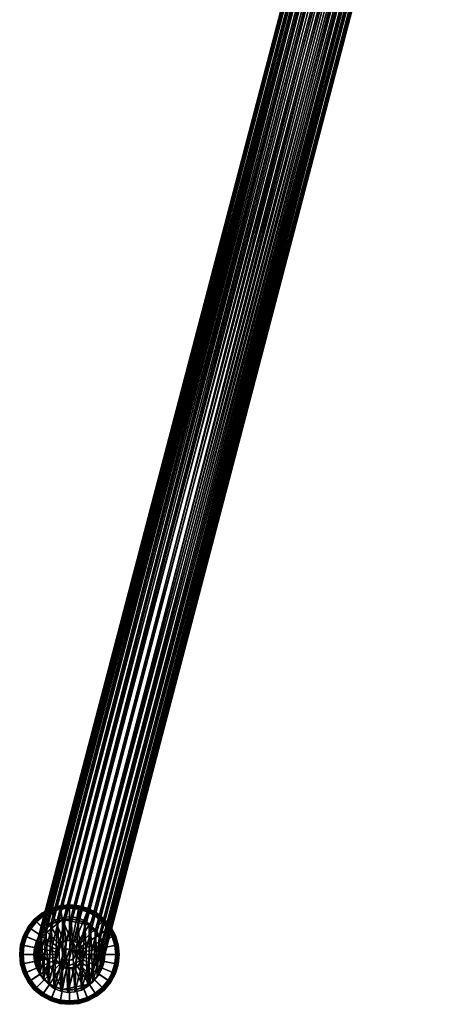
# Model space of a CAD drawing. Header units: millimetres. Extents: x -735 to 735, y -989 to 989.
# Tile 1 of 256: x -735 to -444, y -989 to -297. Entities that reach past the tile are written whole.
import ezdxf

# ---------------------------------------------------------------- set-up
doc = ezdxf.new("R2010")
doc.units = ezdxf.units.MM
doc.layers.add('kostra', color=7, linetype='Continuous')

msp = doc.modelspace()

# ---------------------------------------------------------------- meshes
at = {"layer": 'kostra'}
mesh = msp.add_polyface(dxfattribs=at)
corners = [(-461.72, -80.52, 1934.93), (-457.27, -79.63, 1933.8), (-456.61, -75.86, 1939.17), (-461.06, -76.71, 1940.35), (-466.09, -80.67, 1935.56), (-465.42, -76.85, 1940.99), (-470.46, -80.14, 1935.75), (-469.8, -76.34, 1941.15), (-453.67, -81.26, 1926.68), (-449.86, -78.69, 1924.79), (-449.21, -75.48, 1930.1), (-453, -77.94, 1932.18), (-457.96, -83.02, 1928.19), (-462.42, -83.95, 1929.26), (-466.78, -84.1, 1929.88), (-471.16, -83.55, 1930.11), (-475.64, -82.22, 1929.91), (-474.95, -78.86, 1935.47), (-479.95, -80.06, 1929.24), (-479.29, -76.79, 1934.65), (-450.54, -81.53, 1919.26), (-447.42, -78.18, 1917.3), (-446.77, -75.46, 1922.6), (-454.37, -84.19, 1920.98), (-458.67, -86.01, 1922.36), (-463.14, -86.97, 1923.36), (-467.51, -87.13, 1923.97), (-471.88, -86.56, 1924.24), (-476.34, -85.18, 1924.14), (-480.64, -82.94, 1923.62), (-484.48, -79.92, 1922.67), (-483.82, -77.15, 1928.09), (-698.79, -927.39, 19.85), (-467.51, -43.4, 1903.45), (-463.14, -43.98, 1903.18), (-689.27, -930.19, 18.68), (-458.67, -45.36, 1903.28), (-454.37, -47.59, 1903.8), (-693.87, -928.25, 19.24), (-681.78, -936.73, 17.76), (-450.54, -50.61, 1904.75), (-447.42, -54.25, 1906.08), (-676.28, -950.41, 17.08), (-445.19, -58.27, 1907.69), (-443.91, -62.4, 1909.47), (-679.14, -940.93, 17.44), (-685.19, -933.07, 18.18), (-676.09, -955.38, 17.06), (-443.51, -66.4, 1911.3), (-443.91, -70.36, 1913.2), (-723.78, -957.59, 22.92), (-489.83, -72.26, 1919.73), (-491.11, -68.13, 1917.95), (-723.97, -952.62, 22.94), (-491.51, -64.13, 1916.13), (-491.11, -60.17, 1914.22), (-719.6, -938.63, 22.4), (-489.83, -56.17, 1912.18), (-487.6, -52.35, 1910.12), (-721.86, -943.01, 22.68), (-712.83, -931.48, 21.57), (-484.48, -49.01, 1908.16), (-480.64, -46.35, 1906.45), (-703.73, -927.68, 20.46), (-476.34, -44.52, 1905.06), (-471.88, -43.56, 1904.06), (-708.49, -929.07, 21.04), (-716.58, -934.73, 22.03)]
mesh.append_faces([[corners[k] for k in face] for face in [(0, 1, 2, 3), (4, 0, 3, 5), (6, 4, 5, 7), (8, 9, 10, 11), (12, 8, 11, 1), (13, 12, 1, 0), (14, 13, 0, 4), (15, 14, 4, 6), (16, 15, 6, 17), (18, 16, 17, 19), (20, 21, 22, 9), (23, 20, 9, 8), (24, 23, 8, 12), (25, 24, 12, 13), (26, 25, 13, 14), (27, 26, 14, 15), (28, 27, 15, 16), (29, 28, 16, 18), (30, 29, 18, 31), (32, 33, 34, 34), (35, 36, 37, 37), (36, 38, 34, 34), (39, 40, 41, 41), (42, 43, 44, 44), (43, 45, 41, 41), (40, 46, 37, 37), (47, 48, 49, 49), (48, 47, 44, 44), (50, 51, 52, 52), (53, 54, 55, 55), (56, 57, 58, 58), (57, 59, 55, 55), (60, 61, 62, 62), (63, 64, 65, 65), (32, 65, 33, 33), (64, 66, 62, 62), (61, 67, 58, 58), (54, 53, 52, 52)]])
mesh = msp.add_polyface(dxfattribs=at)
corners = [(-680.45, -969.37, 17.6), (-445.19, -74.37, 1915.24), (-447.42, -78.18, 1917.3), (-678.19, -964.99, 17.32), (-443.91, -70.36, 1913.2), (-687.22, -976.52, 18.43), (-450.54, -81.53, 1919.26), (-454.37, -84.19, 1920.98), (-696.32, -980.32, 19.54), (-458.67, -86.01, 1922.36), (-463.14, -86.97, 1923.36), (-691.56, -978.93, 18.96), (-683.47, -973.27, 17.97), (-701.27, -980.61, 20.15), (-467.51, -87.13, 1923.97), (-471.88, -86.56, 1924.24), (-710.78, -977.81, 21.32), (-476.34, -85.18, 1924.14), (-480.64, -82.94, 1923.62), (-706.18, -979.75, 20.76), (-718.28, -971.27, 22.24), (-484.48, -79.92, 1922.67), (-487.6, -76.28, 1921.35), (-489.83, -72.26, 1919.73), (-720.92, -967.07, 22.56), (-714.86, -974.93, 21.82), (-689.27, -930.19, 18.68), (-693.87, -928.25, 19.24), (-458.67, -45.36, 1903.28), (-681.78, -936.73, 17.76), (-685.19, -933.07, 18.18), (-450.54, -50.61, 1904.75), (-454.37, -47.59, 1903.8), (-679.14, -940.93, 17.44), (-445.19, -58.27, 1907.69), (-677.3, -945.55, 17.21), (-676.28, -950.41, 17.08), (-443.91, -62.4, 1909.47), (-676.09, -955.38, 17.06), (-447.42, -54.25, 1906.08), (-676.73, -960.27, 17.14), (-716.58, -934.73, 22.03), (-719.6, -938.63, 22.4), (-487.6, -52.35, 1910.12), (-721.86, -943.01, 22.68), (-723.32, -947.73, 22.86), (-491.11, -60.17, 1914.22), (-489.83, -56.17, 1912.18), (-703.73, -927.68, 20.46), (-471.88, -43.56, 1904.06), (-698.79, -927.39, 19.85), (-712.83, -931.48, 21.57), (-480.64, -46.35, 1906.45), (-708.49, -929.07, 21.04), (-476.34, -44.52, 1905.06), (-484.48, -49.01, 1908.16), (-491.11, -68.13, 1917.95), (-723.97, -952.62, 22.94), (-723.78, -957.59, 22.92), (-722.76, -962.45, 22.79), (-463.14, -43.98, 1903.18)]
mesh.append_faces([[corners[k] for k in face] for face in [(0, 1, 2, 2), (1, 3, 4, 4), (5, 6, 7, 7), (8, 9, 10, 10), (9, 11, 7, 7), (6, 12, 2, 2), (13, 14, 15, 15), (16, 17, 18, 18), (17, 19, 15, 15), (20, 21, 22, 22), (23, 24, 22, 22), (21, 25, 18, 18), (14, 13, 10, 10), (26, 27, 28, 28), (29, 30, 31, 31), (30, 26, 32, 32), (33, 34, 35, 35), (36, 37, 38, 38), (35, 34, 36, 36), (33, 29, 39, 39), (4, 3, 40, 40), (3, 1, 0, 0), (12, 0, 2, 2), (40, 38, 4, 4), (41, 42, 43, 43), (44, 45, 46, 46), (47, 42, 44, 44), (48, 49, 50, 50), (51, 52, 53, 53), (48, 53, 54, 54), (41, 55, 51, 51), (25, 21, 20, 20), (56, 57, 58, 58), (24, 23, 59, 59), (58, 59, 23, 23), (22, 24, 20, 20), (57, 46, 45, 45), (27, 50, 60, 60)]])
mesh = msp.add_polyface(dxfattribs=at)
corners = [(-687.22, -976.52, 18.43), (-454.37, -84.19, 1920.98), (-691.56, -978.93, 18.96), (-458.67, -86.01, 1922.36), (-696.32, -980.32, 19.54), (-450.54, -81.53, 1919.26), (-683.47, -973.27, 17.97), (-463.14, -86.97, 1923.36), (-701.27, -980.61, 20.15), (-710.78, -977.81, 21.32), (-480.64, -82.94, 1923.62), (-714.86, -974.93, 21.82), (-706.18, -979.75, 20.76), (-476.34, -85.18, 1924.14), (-471.88, -86.56, 1924.24), (-678.19, -964.99, 17.32), (-677.3, -945.55, 17.21), (-676.73, -960.27, 17.14), (-676.28, -950.41, 17.08), (-676.09, -955.38, 17.06), (-680.45, -969.37, 17.6), (-679.14, -940.93, 17.44), (-689.27, -930.19, 18.68), (-687.22, -976.52, 18.43), (-691.56, -978.93, 18.96), (-685.19, -933.07, 18.18), (-683.47, -973.27, 17.97), (-681.78, -936.73, 17.76), (-696.32, -980.32, 19.54), (-693.87, -928.25, 19.24), (-698.79, -927.39, 19.85), (-701.27, -980.61, 20.15), (-706.18, -979.75, 20.76), (-703.73, -927.68, 20.46), (-710.78, -977.81, 21.32), (-708.49, -929.07, 21.04), (-712.83, -931.48, 21.57), (-714.86, -974.93, 21.82), (-720.92, -967.07, 22.56), (-719.6, -938.63, 22.4), (-718.28, -971.27, 22.24), (-721.86, -943.01, 22.68), (-722.76, -962.45, 22.79), (-716.58, -934.73, 22.03), (-723.32, -947.73, 22.86), (-723.78, -957.59, 22.92), (-723.97, -952.62, 22.94)]
mesh.append_faces([[corners[k] for k in face] for face in [(0, 1, 2, 2), (2, 3, 4, 4), (5, 0, 6, 6), (4, 7, 8, 8), (9, 10, 11, 11), (12, 13, 9, 9), (14, 12, 8, 8), (15, 16, 17, 17), (17, 18, 19, 19), (20, 21, 15, 15), (22, 23, 24, 24), (23, 25, 26, 26), (26, 27, 20, 20), (28, 29, 24, 24), (16, 18, 17, 17), (21, 16, 15, 15), (20, 27, 21, 21), (27, 26, 25, 25), (25, 23, 22, 22), (24, 29, 22, 22), (29, 28, 30, 30), (30, 28, 31, 31), (31, 32, 33, 33), (34, 35, 32, 32), (36, 34, 37, 37), (38, 39, 40, 40), (41, 38, 42, 42), (43, 37, 40, 40), (44, 42, 45, 45), (37, 43, 36, 36), (34, 36, 35, 35), (32, 35, 33, 33), (42, 44, 41, 41), (41, 39, 38, 38), (40, 39, 43, 43), (46, 44, 45, 45), (30, 31, 33, 33)]])
mesh = msp.add_polyface(dxfattribs=at)
corners = [(-713.92, -933.21), (-709.59, -930.9), (-704.9, -929.48), (-695.15, -929.48), (-700.03, -929), (-704.9, -929.48, 3), (-700.03, -929, 3), (-700.03, -929), (-704.9, -929.48), (-709.59, -930.9, 3), (-709.59, -930.9), (-713.92, -933.21, 3), (-713.92, -933.21), (-717.71, -936.32, 3), (-717.71, -936.32), (-706.39, -922.01, 3), (-700.03, -921.39, 3), (-700.03, -929, 3), (-704.9, -929.48, 3), (-706.54, -921.24, 3.13), (-700.03, -920.6, 3.13), (-706.69, -920.52, 3.55), (-700.03, -919.87, 3.55), (-706.79, -919.99, 4.19), (-700.03, -919.32, 4.19), (-706.85, -919.71, 4.93), (-700.03, -919.04, 4.93), (-706.85, -919.7, 5.73), (-700.03, -919.02, 5.73), (-706.8, -919.96, 6.53), (-700.03, -919.29, 6.53), (-706.7, -920.48, 7.19), (-700.03, -919.82, 7.19), (-706.56, -921.14, 7.6), (-700.03, -920.5, 7.6), (-701.98, -944.19, 17), (-700.03, -944, 17), (-712.51, -923.87, 3), (-709.59, -930.9, 3), (-712.81, -923.14, 3.13), (-713.09, -922.46, 3.55), (-713.3, -921.96, 4.19), (-713.41, -921.7, 4.93), (-713.41, -921.69, 5.73), (-713.31, -921.93, 6.53), (-713.11, -922.42, 7.19), (-712.85, -923.05, 7.6), (-703.85, -944.76, 17), (-718.15, -926.88, 3), (-713.92, -933.21, 3), (-718.58, -926.23, 3.13), (-718.99, -925.62, 3.55), (-719.29, -925.17, 4.19), (-719.45, -924.93, 4.93), (-719.46, -924.92, 5.73), (-719.31, -925.14, 6.53), (-719.02, -925.58, 7.19), (-718.64, -926.15, 7.6), (-705.58, -945.69, 17), (-723.09, -930.94, 3), (-717.71, -936.32, 3), (-723.64, -930.38, 3.13), (-724.16, -929.86, 3.55), (-724.55, -929.48, 4.19), (-724.75, -929.28, 4.93), (-724.76, -929.27, 5.73), (-724.57, -929.46, 6.53), (-724.2, -929.83, 7.19), (-723.72, -930.31, 7.6), (-727.15, -935.88, 3), (-720.81, -940.11, 3), (-727.8, -935.45, 3.13), (-728.41, -935.04, 3.55), (-728.86, -934.73, 4.19), (-729.09, -934.58, 4.93), (-729.11, -934.57, 5.73), (-728.89, -934.72, 6.53), (-728.45, -935.01, 7.19), (-727.88, -935.39, 7.6)]
mesh.append_faces([[corners[k] for k in face] for face in [(0, 1, 2, 2), (3, 2, 4, 4), (5, 6, 7, 8), (9, 5, 8, 10), (11, 9, 10, 12), (13, 11, 12, 14), (15, 16, 17, 18), (19, 20, 16, 15), (21, 22, 20, 19), (23, 24, 22, 21), (25, 26, 24, 23), (27, 28, 26, 25), (29, 30, 28, 27), (31, 32, 30, 29), (33, 34, 32, 31), (35, 36, 34, 33), (37, 15, 18, 38), (39, 19, 15, 37), (40, 21, 19, 39), (41, 23, 21, 40), (42, 25, 23, 41), (43, 27, 25, 42), (44, 29, 27, 43), (45, 31, 29, 44), (46, 33, 31, 45), (47, 35, 33, 46), (48, 37, 38, 49), (50, 39, 37, 48), (51, 40, 39, 50), (52, 41, 40, 51), (53, 42, 41, 52), (54, 43, 42, 53), (55, 44, 43, 54), (56, 45, 44, 55), (57, 46, 45, 56), (58, 47, 46, 57), (59, 48, 49, 60), (61, 50, 48, 59), (62, 51, 50, 61), (63, 52, 51, 62), (64, 53, 52, 63), (65, 54, 53, 64), (66, 55, 54, 65), (67, 56, 55, 66), (68, 57, 56, 67), (69, 59, 60, 70), (71, 61, 59, 69), (72, 62, 61, 71), (73, 63, 62, 72), (74, 64, 63, 73), (75, 65, 64, 74), (76, 66, 65, 75), (77, 67, 66, 76), (78, 68, 67, 77)]])
mesh = msp.add_polyface(dxfattribs=at)
corners = [(-695.15, -929.48), (-690.46, -930.9), (-686.14, -933.21), (-704.9, -929.48), (-686.14, -933.21, 3), (-682.35, -936.32, 3), (-682.35, -936.32), (-686.14, -933.21), (-690.46, -930.9, 3), (-690.46, -930.9), (-695.15, -929.48, 3), (-695.15, -929.48), (-700.03, -929, 3), (-700.03, -929), (-676.97, -930.94, 3), (-672.91, -935.88, 3), (-679.24, -940.11, 3), (-682.35, -936.32, 3), (-676.41, -930.38, 3.13), (-672.26, -935.45, 3.13), (-675.89, -929.86, 3.55), (-671.65, -935.04, 3.55), (-675.51, -929.48, 4.19), (-671.19, -934.73, 4.19), (-675.31, -929.28, 4.93), (-670.96, -934.58, 4.93), (-675.3, -929.27, 5.73), (-670.95, -934.57, 5.73), (-675.49, -929.46, 6.53), (-671.17, -934.72, 6.53), (-675.86, -929.83, 7.19), (-671.61, -935.01, 7.19), (-676.34, -930.31, 7.6), (-672.17, -935.39, 7.6), (-681.91, -926.88, 3), (-686.14, -933.21, 3), (-681.47, -926.23, 3.13), (-681.06, -925.62, 3.55), (-680.76, -925.17, 4.19), (-680.61, -924.93, 4.93), (-680.6, -924.92, 5.73), (-680.74, -925.14, 6.53), (-681.04, -925.58, 7.19), (-681.42, -926.15, 7.6), (-687.55, -923.87, 3), (-690.46, -930.9, 3), (-687.25, -923.14, 3.13), (-686.97, -922.46, 3.55), (-686.76, -921.96, 4.19), (-686.65, -921.7, 4.93), (-686.64, -921.69, 5.73), (-686.75, -921.93, 6.53), (-686.95, -922.42, 7.19), (-687.21, -923.05, 7.6), (-696.2, -944.76, 17), (-694.47, -945.69, 17), (-693.66, -922.01, 3), (-695.15, -929.48, 3), (-693.51, -921.24, 3.13), (-693.37, -920.52, 3.55), (-693.26, -919.99, 4.19), (-693.21, -919.71, 4.93), (-693.2, -919.7, 5.73), (-693.26, -919.96, 6.53), (-693.36, -920.48, 7.19), (-693.49, -921.14, 7.6), (-698.08, -944.19, 17), (-700.03, -921.39, 3), (-700.03, -929, 3), (-700.03, -920.6, 3.13), (-700.03, -919.87, 3.55), (-700.03, -919.32, 4.19), (-700.03, -919.04, 4.93), (-700.03, -919.02, 5.73), (-700.03, -919.29, 6.53), (-700.03, -919.82, 7.19), (-700.03, -920.5, 7.6), (-700.03, -944, 17)]
mesh.append_faces([[corners[k] for k in face] for face in [(0, 1, 2, 2), (0, 2, 3, 3), (4, 5, 6, 7), (8, 4, 7, 9), (10, 8, 9, 11), (12, 10, 11, 13), (14, 15, 16, 17), (18, 19, 15, 14), (20, 21, 19, 18), (22, 23, 21, 20), (24, 25, 23, 22), (26, 27, 25, 24), (28, 29, 27, 26), (30, 31, 29, 28), (32, 33, 31, 30), (34, 14, 17, 35), (36, 18, 14, 34), (37, 20, 18, 36), (38, 22, 20, 37), (39, 24, 22, 38), (40, 26, 24, 39), (41, 28, 26, 40), (42, 30, 28, 41), (43, 32, 30, 42), (44, 34, 35, 45), (46, 36, 34, 44), (47, 37, 36, 46), (48, 38, 37, 47), (49, 39, 38, 48), (50, 40, 39, 49), (51, 41, 40, 50), (52, 42, 41, 51), (53, 43, 42, 52), (54, 55, 43, 53), (56, 44, 45, 57), (58, 46, 44, 56), (59, 47, 46, 58), (60, 48, 47, 59), (61, 49, 48, 60), (62, 50, 49, 61), (63, 51, 50, 62), (64, 52, 51, 63), (65, 53, 52, 64), (66, 54, 53, 65), (67, 56, 57, 68), (69, 58, 56, 67), (70, 59, 58, 69), (71, 60, 59, 70), (72, 61, 60, 71), (73, 62, 61, 72), (74, 63, 62, 73), (75, 64, 63, 74), (76, 65, 64, 75), (77, 66, 65, 76)]])
mesh = msp.add_polyface(dxfattribs=at)
corners = [(-723.12, -944.43), (-725.03, -954), (-724.55, -949.12), (-720.81, -940.11), (-713.92, -933.21), (-717.71, -936.32), (-704.9, -929.48), (-701.98, -944.19, 17), (-703.85, -963.24, 17), (-698.08, -944.19, 17), (-709.27, -957.83, 17), (-709.84, -952.05, 17), (-710.03, -954, 17), (-703.85, -944.76, 17), (-705.58, -945.69, 17), (-700.03, -944, 17), (-707.1, -946.93, 17), (-709.27, -950.17, 17), (-708.34, -948.44, 17), (-720.81, -940.11, 3), (-717.71, -936.32, 3), (-717.71, -936.32), (-720.81, -940.11), (-723.12, -944.43, 3), (-723.12, -944.43), (-724.55, -949.12, 3), (-724.55, -949.12), (-725.03, -954, 3), (-725.03, -954), (-707.1, -946.93, 17), (-705.58, -945.69, 17), (-718.64, -926.15, 7.6), (-723.72, -930.31, 7.6), (-708.34, -948.44, 17), (-727.88, -935.39, 7.6), (-730.16, -941.52, 3), (-727.15, -935.88, 3), (-720.81, -940.11, 3), (-723.12, -944.43, 3), (-730.88, -941.22, 3.13), (-727.8, -935.45, 3.13), (-731.56, -940.94, 3.55), (-728.41, -935.04, 3.55), (-732.07, -940.73, 4.19), (-728.86, -934.73, 4.19), (-732.32, -940.62, 4.93), (-729.09, -934.58, 4.93), (-732.34, -940.62, 5.73), (-729.11, -934.57, 5.73), (-732.09, -940.72, 6.53), (-728.89, -934.72, 6.53), (-731.6, -940.92, 7.19), (-728.45, -935.01, 7.19), (-730.98, -941.18, 7.6), (-709.27, -950.17, 17), (-732.02, -947.64, 3), (-724.55, -949.12, 3), (-732.78, -947.48, 3.13), (-733.51, -947.34, 3.55), (-734.04, -947.23, 4.19), (-734.31, -947.18, 4.93), (-734.33, -947.18, 5.73), (-734.07, -947.23, 6.53), (-733.55, -947.33, 7.19), (-732.88, -947.46, 7.6), (-709.84, -952.05, 17), (-732.64, -954, 3), (-725.03, -954, 3), (-733.43, -954, 3.13), (-734.16, -954, 3.55), (-734.71, -954, 4.19), (-734.98, -954, 4.93), (-735, -954, 5.73), (-734.74, -954, 6.53), (-734.21, -954, 7.19), (-733.53, -954, 7.6), (-710.03, -954, 17), (-701.56, -950.3, 22), (-700.03, -950, 22), (-700.03, -950, 17), (-701.56, -950.3, 17), (-702.86, -951.17, 22), (-702.86, -951.17, 17), (-703.72, -952.47, 22), (-703.72, -952.47, 17), (-704.03, -954, 22), (-704.03, -954, 17)]
mesh.append_faces([[corners[k] for k in face] for face in [(0, 1, 2, 2), (0, 3, 4, 4), (4, 3, 5, 5), (4, 6, 0, 0), (7, 8, 9, 9), (10, 11, 12, 12), (7, 13, 14, 14), (14, 8, 7, 7), (7, 9, 15, 15), (16, 17, 11, 11), (17, 16, 18, 18), (16, 10, 14, 14), (10, 16, 11, 11), (19, 20, 21, 22), (23, 19, 22, 24), (25, 23, 24, 26), (27, 25, 26, 28), (29, 30, 31, 32), (33, 29, 32, 34), (35, 36, 37, 38), (39, 40, 36, 35), (41, 42, 40, 39), (43, 44, 42, 41), (45, 46, 44, 43), (47, 48, 46, 45), (49, 50, 48, 47), (51, 52, 50, 49), (53, 34, 52, 51), (54, 33, 34, 53), (55, 35, 38, 56), (57, 39, 35, 55), (58, 41, 39, 57), (59, 43, 41, 58), (60, 45, 43, 59), (61, 47, 45, 60), (62, 49, 47, 61), (63, 51, 49, 62), (64, 53, 51, 63), (65, 54, 53, 64), (66, 55, 56, 67), (68, 57, 55, 66), (69, 58, 57, 68), (70, 59, 58, 69), (71, 60, 59, 70), (72, 61, 60, 71), (73, 62, 61, 72), (74, 63, 62, 73), (75, 64, 63, 74), (76, 65, 64, 75), (77, 78, 79, 80), (81, 77, 80, 82), (83, 81, 82, 84), (85, 83, 84, 86)]])
mesh = msp.add_polyface(dxfattribs=at)
corners = [(-686.14, -933.21), (-686.14, -974.79), (-704.9, -929.48), (-676.93, -944.43), (-675.03, -954), (-675.51, -958.88), (-679.24, -940.11), (-682.35, -936.32), (-675.51, -949.12), (-703.85, -963.24, 17), (-690.79, -957.83, 17), (-698.08, -944.19, 17), (-690.22, -952.05, 17), (-690.03, -954, 17), (-690.79, -950.17, 17), (-691.71, -948.44, 17), (-692.96, -946.93, 17), (-694.47, -945.69, 17), (-696.2, -944.76, 17), (-675.51, -949.12, 3), (-675.03, -954, 3), (-675.03, -954), (-675.51, -949.12), (-676.93, -944.43, 3), (-676.93, -944.43), (-679.24, -940.11, 3), (-679.24, -940.11), (-682.35, -936.32, 3), (-682.35, -936.32), (-668.04, -947.64, 3), (-667.41, -954, 3), (-675.03, -954, 3), (-675.51, -949.12, 3), (-667.27, -947.48, 3.13), (-666.63, -954, 3.13), (-666.55, -947.34, 3.55), (-665.89, -954, 3.55), (-666.01, -947.23, 4.19), (-665.35, -954, 4.19), (-665.74, -947.18, 4.93), (-665.07, -954, 4.93), (-665.72, -947.18, 5.73), (-665.05, -954, 5.73), (-665.99, -947.23, 6.53), (-665.32, -954, 6.53), (-666.51, -947.33, 7.19), (-665.85, -954, 7.19), (-667.17, -947.46, 7.6), (-666.53, -954, 7.6), (-690.22, -952.05, 17), (-690.03, -954, 17), (-669.9, -941.52, 3), (-676.93, -944.43, 3), (-669.17, -941.22, 3.13), (-668.49, -940.94, 3.55), (-667.99, -940.73, 4.19), (-667.73, -940.62, 4.93), (-667.71, -940.62, 5.73), (-667.96, -940.72, 6.53), (-668.45, -940.92, 7.19), (-669.08, -941.18, 7.6), (-690.79, -950.17, 17), (-672.91, -935.88, 3), (-679.24, -940.11, 3), (-672.26, -935.45, 3.13), (-671.65, -935.04, 3.55), (-671.19, -934.73, 4.19), (-670.96, -934.58, 4.93), (-670.95, -934.57, 5.73), (-671.17, -934.72, 6.53), (-671.61, -935.01, 7.19), (-672.17, -935.39, 7.6), (-691.71, -948.44, 17), (-692.96, -946.93, 17), (-676.34, -930.31, 7.6), (-694.47, -945.69, 17), (-681.42, -926.15, 7.6), (-696.33, -952.47, 22), (-696.03, -954, 22), (-696.03, -954, 17), (-696.33, -952.47, 17), (-697.2, -951.17, 22), (-697.2, -951.17, 17), (-698.5, -950.3, 22), (-698.5, -950.3, 17), (-700.03, -950, 22), (-700.03, -950, 17)]
mesh.append_faces([[corners[k] for k in face] for face in [(0, 1, 2, 2), (3, 4, 5, 5), (3, 0, 6, 6), (6, 0, 7, 7), (4, 3, 8, 8), (9, 10, 11, 11), (12, 10, 13, 13), (14, 15, 16, 16), (12, 14, 10, 10), (17, 10, 16, 16), (17, 18, 11, 11), (14, 16, 10, 10), (10, 17, 11, 11), (19, 20, 21, 22), (23, 19, 22, 24), (25, 23, 24, 26), (27, 25, 26, 28), (29, 30, 31, 32), (33, 34, 30, 29), (35, 36, 34, 33), (37, 38, 36, 35), (39, 40, 38, 37), (41, 42, 40, 39), (43, 44, 42, 41), (45, 46, 44, 43), (47, 48, 46, 45), (49, 50, 48, 47), (51, 29, 32, 52), (53, 33, 29, 51), (54, 35, 33, 53), (55, 37, 35, 54), (56, 39, 37, 55), (57, 41, 39, 56), (58, 43, 41, 57), (59, 45, 43, 58), (60, 47, 45, 59), (61, 49, 47, 60), (62, 51, 52, 63), (64, 53, 51, 62), (65, 54, 53, 64), (66, 55, 54, 65), (67, 56, 55, 66), (68, 57, 56, 67), (69, 58, 57, 68), (70, 59, 58, 69), (71, 60, 59, 70), (72, 61, 60, 71), (73, 72, 71, 74), (75, 73, 74, 76), (77, 78, 79, 80), (81, 77, 80, 82), (83, 81, 82, 84), (85, 83, 84, 86)]])
mesh = msp.add_polyface(dxfattribs=at)
corners = [(-713.92, -974.79), (-717.71, -971.68), (-720.81, -967.89), (-704.9, -978.52), (-723.12, -944.43), (-709.59, -977.1), (-704.9, -929.48), (-695.15, -978.52), (-700.03, -979), (-703.85, -963.24, 17), (-707.1, -961.07, 17), (-705.58, -962.31, 17), (-708.34, -959.56, 17), (-705.58, -945.69, 17), (-709.27, -957.83, 17), (-710.03, -954, 17), (-709.84, -955.95, 17), (-701.98, -963.81, 17), (-700.03, -964, 17), (-717.71, -971.68, 3), (-720.81, -967.89, 3), (-720.81, -967.89), (-717.71, -971.68), (-713.92, -974.79, 3), (-713.92, -974.79), (-709.59, -977.1, 3), (-709.59, -977.1), (-704.9, -978.52, 3), (-704.9, -978.52), (-700.03, -979, 3), (-700.03, -979), (-708.34, -959.56, 17), (-709.27, -957.83, 17), (-730.98, -966.82, 7.6), (-727.88, -972.61, 7.6), (-707.1, -961.07, 17), (-723.72, -977.69, 7.6), (-718.15, -981.12, 3), (-723.09, -977.06, 3), (-717.71, -971.68, 3), (-713.92, -974.79, 3), (-705.58, -962.31, 17), (-718.64, -981.85, 7.6), (-712.51, -984.13, 3), (-709.59, -977.1, 3), (-712.81, -984.86, 3.13), (-718.58, -981.77, 3.13), (-713.09, -985.54, 3.55), (-718.99, -982.38, 3.55), (-713.3, -986.04, 4.19), (-719.29, -982.83, 4.19), (-713.41, -986.3, 4.93), (-719.45, -983.07, 4.93), (-713.41, -986.31, 5.73), (-719.46, -983.08, 5.73), (-713.31, -986.07, 6.53), (-719.31, -982.86, 6.53), (-713.11, -985.58, 7.19), (-719.02, -982.42, 7.19), (-712.85, -984.95, 7.6), (-703.85, -963.24, 17), (-706.39, -985.99, 3), (-704.9, -978.52, 3), (-706.54, -986.76, 3.13), (-706.69, -987.48, 3.55), (-706.79, -988.01, 4.19), (-706.85, -988.29, 4.93), (-706.85, -988.3, 5.73), (-706.8, -988.04, 6.53), (-706.7, -987.52, 7.19), (-706.56, -986.86, 7.6), (-701.98, -963.81, 17), (-700.03, -986.61, 3), (-700.03, -979, 3), (-700.03, -987.4, 3.13), (-700.03, -988.13, 3.55), (-700.03, -988.68, 4.19), (-700.03, -988.96, 4.93), (-700.03, -988.98, 5.73), (-700.03, -988.71, 6.53), (-700.03, -988.18, 7.19), (-700.03, -987.5, 7.6), (-700.03, -964, 17), (-703.72, -955.53, 22), (-704.03, -954, 22), (-704.03, -954, 17), (-703.72, -955.53, 17), (-702.86, -956.83, 22), (-702.86, -956.83, 17), (-701.56, -957.7, 22), (-701.56, -957.7, 17), (-700.03, -958, 22), (-700.03, -958, 17)]
mesh.append_faces([[corners[k] for k in face] for face in [(0, 1, 2, 2), (3, 0, 4, 4), (3, 5, 0, 0), (4, 6, 3, 3), (7, 8, 3, 3), (9, 10, 11, 11), (10, 9, 12, 12), (13, 14, 9, 9), (14, 15, 16, 16), (12, 9, 14, 14), (17, 18, 9, 9), (19, 20, 21, 22), (23, 19, 22, 24), (25, 23, 24, 26), (27, 25, 26, 28), (29, 27, 28, 30), (31, 32, 33, 34), (35, 31, 34, 36), (37, 38, 39, 40), (41, 35, 36, 42), (43, 37, 40, 44), (45, 46, 37, 43), (47, 48, 46, 45), (49, 50, 48, 47), (51, 52, 50, 49), (53, 54, 52, 51), (55, 56, 54, 53), (57, 58, 56, 55), (59, 42, 58, 57), (60, 41, 42, 59), (61, 43, 44, 62), (63, 45, 43, 61), (64, 47, 45, 63), (65, 49, 47, 64), (66, 51, 49, 65), (67, 53, 51, 66), (68, 55, 53, 67), (69, 57, 55, 68), (70, 59, 57, 69), (71, 60, 59, 70), (72, 61, 62, 73), (74, 63, 61, 72), (75, 64, 63, 74), (76, 65, 64, 75), (77, 66, 65, 76), (78, 67, 66, 77), (79, 68, 67, 78), (80, 69, 68, 79), (81, 70, 69, 80), (82, 71, 70, 81), (83, 84, 85, 86), (87, 83, 86, 88), (89, 87, 88, 90), (91, 89, 90, 92)]])
mesh = msp.add_polyface(dxfattribs=at)
corners = [(-704.9, -978.52), (-704.9, -929.48), (-686.14, -974.79), (-690.46, -977.1), (-695.15, -978.52), (-676.93, -944.43), (-679.24, -967.89), (-686.14, -933.21), (-696.2, -963.24, 17), (-691.71, -959.56, 17), (-690.79, -957.83, 17), (-690.22, -955.95, 17), (-690.03, -954, 17), (-692.96, -961.07, 17), (-700.03, -964, 17), (-698.08, -963.81, 17), (-694.47, -962.31, 17), (-703.85, -963.24, 17), (-695.15, -978.52, 3), (-700.03, -979, 3), (-700.03, -979), (-695.15, -978.52), (-690.46, -977.1, 3), (-690.46, -977.1), (-686.14, -974.79, 3), (-686.14, -974.79), (-682.35, -971.68, 3), (-682.35, -971.68), (-693.66, -985.99, 3), (-700.03, -986.61, 3), (-700.03, -979, 3), (-695.15, -978.52, 3), (-693.51, -986.76, 3.13), (-700.03, -987.4, 3.13), (-693.37, -987.48, 3.55), (-700.03, -988.13, 3.55), (-693.26, -988.01, 4.19), (-700.03, -988.68, 4.19), (-693.21, -988.29, 4.93), (-700.03, -988.96, 4.93), (-693.2, -988.3, 5.73), (-700.03, -988.98, 5.73), (-693.26, -988.04, 6.53), (-700.03, -988.71, 6.53), (-693.36, -987.52, 7.19), (-700.03, -988.18, 7.19), (-693.49, -986.86, 7.6), (-700.03, -987.5, 7.6), (-698.08, -963.81, 17), (-700.03, -964, 17), (-687.55, -984.13, 3), (-690.46, -977.1, 3), (-687.25, -984.86, 3.13), (-686.97, -985.54, 3.55), (-686.76, -986.04, 4.19), (-686.65, -986.3, 4.93), (-686.64, -986.31, 5.73), (-686.75, -986.07, 6.53), (-686.95, -985.58, 7.19), (-687.21, -984.95, 7.6), (-696.2, -963.24, 17), (-681.91, -981.12, 3), (-686.14, -974.79, 3), (-681.47, -981.77, 3.13), (-681.06, -982.38, 3.55), (-680.76, -982.83, 4.19), (-680.61, -983.07, 4.93), (-680.6, -983.08, 5.73), (-680.74, -982.86, 6.53), (-681.04, -982.42, 7.19), (-681.42, -981.85, 7.6), (-694.47, -962.31, 17), (-676.97, -977.06, 3), (-682.35, -971.68, 3), (-692.96, -961.07, 17), (-676.34, -977.69, 7.6), (-691.71, -959.56, 17), (-672.17, -972.61, 7.6), (-698.5, -957.7, 22), (-700.03, -958, 22), (-700.03, -958, 17), (-698.5, -957.7, 17), (-697.2, -956.83, 22), (-697.2, -956.83, 17), (-696.33, -955.53, 22), (-696.33, -955.53, 17), (-696.03, -954, 22), (-696.03, -954, 17)]
mesh.append_faces([[corners[k] for k in face] for face in [(0, 1, 2, 2), (2, 3, 4, 4), (5, 6, 2, 2), (7, 5, 2, 2), (0, 2, 4, 4), (8, 9, 10, 10), (11, 12, 10, 10), (13, 9, 8, 8), (8, 14, 15, 15), (8, 16, 13, 13), (17, 8, 10, 10), (17, 14, 8, 8), (18, 19, 20, 21), (22, 18, 21, 23), (24, 22, 23, 25), (26, 24, 25, 27), (28, 29, 30, 31), (32, 33, 29, 28), (34, 35, 33, 32), (36, 37, 35, 34), (38, 39, 37, 36), (40, 41, 39, 38), (42, 43, 41, 40), (44, 45, 43, 42), (46, 47, 45, 44), (48, 49, 47, 46), (50, 28, 31, 51), (52, 32, 28, 50), (53, 34, 32, 52), (54, 36, 34, 53), (55, 38, 36, 54), (56, 40, 38, 55), (57, 42, 40, 56), (58, 44, 42, 57), (59, 46, 44, 58), (60, 48, 46, 59), (61, 50, 51, 62), (63, 52, 50, 61), (64, 53, 52, 63), (65, 54, 53, 64), (66, 55, 54, 65), (67, 56, 55, 66), (68, 57, 56, 67), (69, 58, 57, 68), (70, 59, 58, 69), (71, 60, 59, 70), (72, 61, 62, 73), (74, 71, 70, 75), (76, 74, 75, 77), (78, 79, 80, 81), (82, 78, 81, 83), (84, 82, 83, 85), (86, 84, 85, 87)]])
mesh = msp.add_polyface(dxfattribs=at)
corners = [(-720.81, -967.89), (-724.55, -958.88), (-725.03, -954), (-723.12, -963.57), (-713.92, -974.79), (-723.12, -944.43), (-724.55, -958.88, 3), (-725.03, -954, 3), (-725.03, -954), (-724.55, -958.88), (-723.12, -963.57, 3), (-723.12, -963.57), (-720.81, -967.89, 3), (-720.81, -967.89), (-732.02, -960.36, 3), (-732.64, -954, 3), (-725.03, -954, 3), (-724.55, -958.88, 3), (-732.78, -960.52, 3.13), (-733.43, -954, 3.13), (-733.51, -960.66, 3.55), (-734.16, -954, 3.55), (-734.04, -960.77, 4.19), (-734.71, -954, 4.19), (-734.31, -960.82, 4.93), (-734.98, -954, 4.93), (-734.33, -960.82, 5.73), (-735, -954, 5.73), (-734.07, -960.77, 6.53), (-734.74, -954, 6.53), (-733.55, -960.67, 7.19), (-734.21, -954, 7.19), (-732.88, -960.54, 7.6), (-733.53, -954, 7.6), (-709.84, -955.95, 17), (-710.03, -954, 17), (-730.16, -966.48, 3), (-723.12, -963.57, 3), (-730.88, -966.78, 3.13), (-731.56, -967.06, 3.55), (-732.07, -967.27, 4.19), (-732.32, -967.38, 4.93), (-732.34, -967.38, 5.73), (-732.09, -967.28, 6.53), (-731.6, -967.08, 7.19), (-730.98, -966.82, 7.6), (-709.27, -957.83, 17), (-727.15, -972.12, 3), (-720.81, -967.89, 3), (-727.8, -972.56, 3.13), (-728.41, -972.96, 3.55), (-728.86, -973.27, 4.19), (-729.09, -973.42, 4.93), (-729.11, -973.43, 5.73), (-728.89, -973.28, 6.53), (-728.45, -972.99, 7.19), (-727.88, -972.61, 7.6), (-723.09, -977.06, 3), (-717.71, -971.68, 3), (-723.64, -977.62, 3.13), (-724.16, -978.14, 3.55), (-724.55, -978.52, 4.19), (-724.75, -978.72, 4.93), (-724.76, -978.73, 5.73), (-724.57, -978.54, 6.53), (-724.2, -978.17, 7.19), (-723.72, -977.69, 7.6), (-718.58, -981.77, 3.13), (-718.15, -981.12, 3), (-718.99, -982.38, 3.55), (-719.29, -982.83, 4.19), (-719.45, -983.07, 4.93), (-719.46, -983.08, 5.73), (-719.31, -982.86, 6.53), (-719.02, -982.42, 7.19), (-718.64, -981.85, 7.6)]
mesh.append_faces([[corners[k] for k in face] for face in [(0, 1, 2, 2), (0, 3, 1, 1), (4, 0, 5, 5), (5, 0, 2, 2), (6, 7, 8, 9), (10, 6, 9, 11), (12, 10, 11, 13), (14, 15, 16, 17), (18, 19, 15, 14), (20, 21, 19, 18), (22, 23, 21, 20), (24, 25, 23, 22), (26, 27, 25, 24), (28, 29, 27, 26), (30, 31, 29, 28), (32, 33, 31, 30), (34, 35, 33, 32), (36, 14, 17, 37), (38, 18, 14, 36), (39, 20, 18, 38), (40, 22, 20, 39), (41, 24, 22, 40), (42, 26, 24, 41), (43, 28, 26, 42), (44, 30, 28, 43), (45, 32, 30, 44), (46, 34, 32, 45), (47, 36, 37, 48), (49, 38, 36, 47), (50, 39, 38, 49), (51, 40, 39, 50), (52, 41, 40, 51), (53, 42, 41, 52), (54, 43, 42, 53), (55, 44, 43, 54), (56, 45, 44, 55), (57, 47, 48, 58), (59, 49, 47, 57), (60, 50, 49, 59), (61, 51, 50, 60), (62, 52, 51, 61), (63, 53, 52, 62), (64, 54, 53, 63), (65, 55, 54, 64), (66, 56, 55, 65), (67, 59, 57, 68), (69, 60, 59, 67), (70, 61, 60, 69), (71, 62, 61, 70), (72, 63, 62, 71), (73, 64, 63, 72), (74, 65, 64, 73), (75, 66, 65, 74)]])
mesh = msp.add_polyface(dxfattribs=at)
corners = [(-682.35, -971.68), (-686.14, -974.79), (-679.24, -967.89), (-675.51, -958.88), (-676.93, -963.57), (-676.93, -944.43), (-679.24, -967.89, 3), (-682.35, -971.68, 3), (-682.35, -971.68), (-679.24, -967.89), (-676.93, -963.57, 3), (-676.93, -963.57), (-675.51, -958.88, 3), (-675.51, -958.88), (-675.03, -954, 3), (-675.03, -954), (-676.41, -977.62, 3.13), (-681.47, -981.77, 3.13), (-681.91, -981.12, 3), (-676.97, -977.06, 3), (-675.89, -978.14, 3.55), (-681.06, -982.38, 3.55), (-675.51, -978.52, 4.19), (-680.76, -982.83, 4.19), (-675.31, -978.72, 4.93), (-680.61, -983.07, 4.93), (-675.3, -978.73, 5.73), (-680.6, -983.08, 5.73), (-675.49, -978.54, 6.53), (-680.74, -982.86, 6.53), (-675.86, -978.17, 7.19), (-681.04, -982.42, 7.19), (-676.34, -977.69, 7.6), (-681.42, -981.85, 7.6), (-672.91, -972.12, 3), (-682.35, -971.68, 3), (-679.24, -967.89, 3), (-672.26, -972.56, 3.13), (-671.65, -972.96, 3.55), (-671.19, -973.27, 4.19), (-670.96, -973.42, 4.93), (-670.95, -973.43, 5.73), (-671.17, -973.28, 6.53), (-671.61, -972.99, 7.19), (-672.17, -972.61, 7.6), (-669.9, -966.48, 3), (-676.93, -963.57, 3), (-669.17, -966.78, 3.13), (-668.49, -967.06, 3.55), (-667.99, -967.27, 4.19), (-667.73, -967.38, 4.93), (-667.71, -967.38, 5.73), (-667.96, -967.28, 6.53), (-668.45, -967.08, 7.19), (-669.08, -966.82, 7.6), (-690.79, -957.83, 17), (-691.71, -959.56, 17), (-668.04, -960.36, 3), (-675.51, -958.88, 3), (-667.27, -960.52, 3.13), (-666.55, -960.66, 3.55), (-666.01, -960.77, 4.19), (-665.74, -960.82, 4.93), (-665.72, -960.82, 5.73), (-665.99, -960.77, 6.53), (-666.51, -960.67, 7.19), (-667.17, -960.54, 7.6), (-690.22, -955.95, 17), (-667.41, -954, 3), (-675.03, -954, 3), (-666.63, -954, 3.13), (-665.89, -954, 3.55), (-665.35, -954, 4.19), (-665.07, -954, 4.93), (-665.05, -954, 5.73), (-665.32, -954, 6.53), (-665.85, -954, 7.19), (-666.53, -954, 7.6), (-690.03, -954, 17)]
mesh.append_faces([[corners[k] for k in face] for face in [(0, 1, 2, 2), (3, 4, 2, 2), (5, 3, 2, 2), (6, 7, 8, 9), (10, 6, 9, 11), (12, 10, 11, 13), (14, 12, 13, 15), (16, 17, 18, 19), (20, 21, 17, 16), (22, 23, 21, 20), (24, 25, 23, 22), (26, 27, 25, 24), (28, 29, 27, 26), (30, 31, 29, 28), (32, 33, 31, 30), (34, 19, 35, 36), (37, 16, 19, 34), (38, 20, 16, 37), (39, 22, 20, 38), (40, 24, 22, 39), (41, 26, 24, 40), (42, 28, 26, 41), (43, 30, 28, 42), (44, 32, 30, 43), (45, 34, 36, 46), (47, 37, 34, 45), (48, 38, 37, 47), (49, 39, 38, 48), (50, 40, 39, 49), (51, 41, 40, 50), (52, 42, 41, 51), (53, 43, 42, 52), (54, 44, 43, 53), (55, 56, 44, 54), (57, 45, 46, 58), (59, 47, 45, 57), (60, 48, 47, 59), (61, 49, 48, 60), (62, 50, 49, 61), (63, 51, 50, 62), (64, 52, 51, 63), (65, 53, 52, 64), (66, 54, 53, 65), (67, 55, 54, 66), (68, 57, 58, 69), (70, 59, 57, 68), (71, 60, 59, 70), (72, 61, 60, 71), (73, 62, 61, 72), (74, 63, 62, 73), (75, 64, 63, 74), (76, 65, 64, 75), (77, 66, 65, 76), (78, 67, 66, 77)]])

doc.saveas('drawing.dxf')
